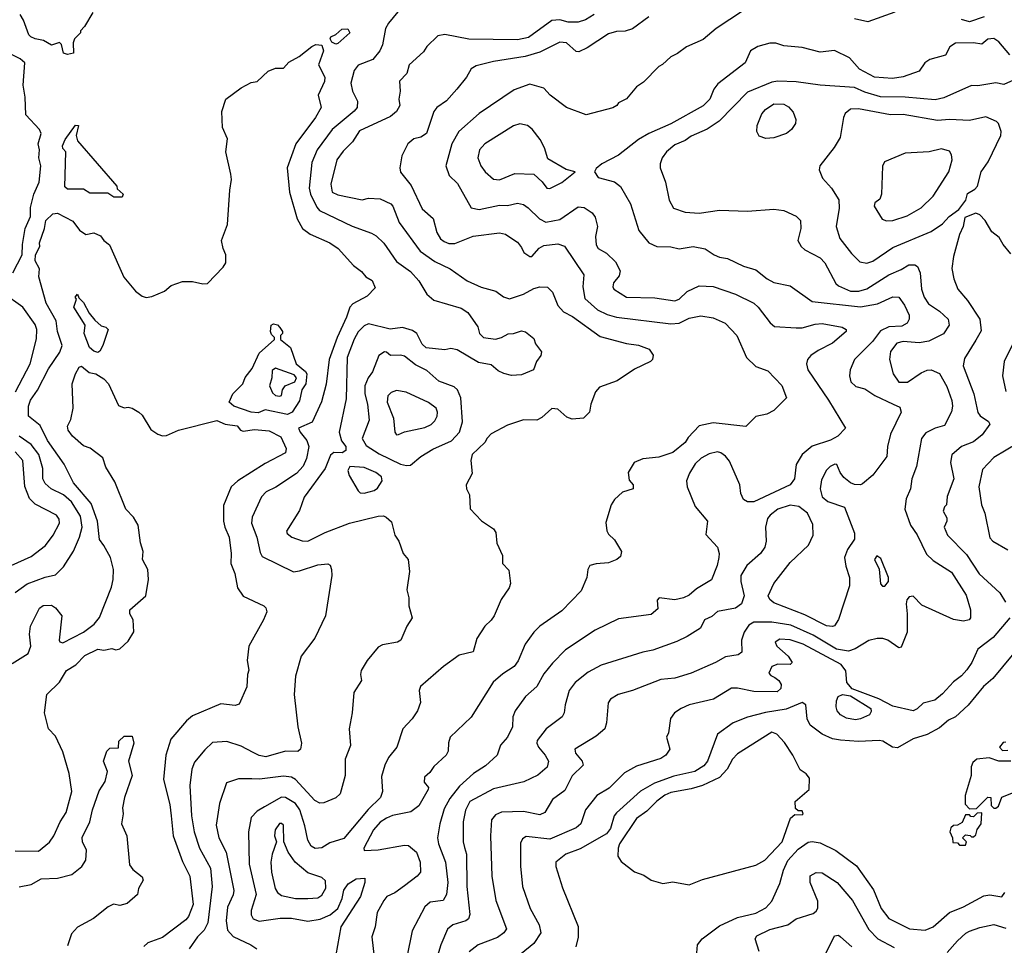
# Model space of a CAD drawing. Extents: x 1793424 to 1900092, y 321114 to 470632.
# Tile 198 of 256: x 1832988 to 1837867, y 426953 to 431539. Entities that reach past the tile are written whole.
import ezdxf

# ---------------------------------------------------------------- set-up
doc = ezdxf.new("R2010")
doc.units = 0

msp = doc.modelspace()

# ---------------------------------------------------------------- linework, layer by layer
at = {"layer": '0CON05XD'}
for points in [[(1834861.1, 431578.9), (1834815, 431522.5), (1834800, 431495), (1834786.2, 431415), (1834773.3, 431385), (1834738.5, 431341.5), (1834665, 431314.4), (1834645, 431288), (1834629.1, 431225), (1834636.7, 431185), (1834661.1, 431135), (1834660, 431105), (1834645, 431085.6), (1834535.7, 430995), (1834462.2, 430895), (1834435, 430832.5), (1834421.8, 430705), (1834429.1, 430675), (1834460.2, 430610.2), (1834474, 430594), (1834635, 430515.7), (1834731.7, 430481.7), (1834755, 430468), (1834792.4, 430432.4), (1834855, 430342), (1834925, 430292.5), (1834966, 430245), (1835005, 430180), (1835039.5, 430149.5), (1835175, 430110), (1835208.8, 430088.8), (1835258.2, 430018.2), (1835266.9, 429985), (1835286.2, 429965), (1835345, 429956), (1835375.9, 429964.1), (1835407.7, 429982.3), (1835435.6, 429984.4), (1835475, 429998), (1835495, 429993.3), (1835535, 429960), (1835543.9, 429933.9), (1835573, 429893), (1835570, 429875), (1835548.8, 429845), (1835533.3, 429805), (1835475, 429779.2), (1835425, 429777.1), (1835386.4, 429786.4), (1835359.3, 429799.3), (1835325, 429830), (1835261.1, 429841.1), (1835155, 429903.8), (1835125, 429910), (1835095, 429903.3), (1835002.8, 429912.8), (1834982.2, 429932.2), (1834956, 429985), (1834935, 429998.6), (1834885, 430014.5), (1834824.5, 430005.5), (1834716.8, 430033.2), (1834695, 430022.9), (1834665, 429992.5), (1834645, 429956), (1834611.2, 429865), (1834605, 429660), (1834571.5, 429495), (1834582.7, 429452.7), (1834603.8, 429425), (1834603.8, 429405), (1834586.4, 429393.6), (1834545, 429394.3), (1834528.3, 429381.7), (1834501.1, 429315), (1834396.9, 429173.1), (1834375, 429107.5), (1834310, 429005), (1834313.6, 428993.6), (1834336.1, 428976.1), (1834387.7, 428957.7), (1834415, 428955.8), (1834502.2, 428997.8), (1834622.5, 429045), (1834765, 429080), (1834790.7, 429080.7), (1834803.9, 429073.9), (1834830.7, 429050.7), (1834846.7, 428985), (1834866.2, 428955), (1834887.5, 428895), (1834913.3, 428865), (1834918.8, 428805), (1834906.7, 428715), (1834916.7, 428675), (1834916.7, 428635), (1834933.3, 428575), (1834906.7, 428535), (1834876.7, 428465), (1834860, 428455), (1834785, 428441.2), (1834765, 428430), (1834710, 428365), (1834680, 428315), (1834676.7, 428295), (1834682.5, 428265), (1834643.3, 428205), (1834636.2, 428105), (1834621.2, 428025), (1834627.7, 427942.3), (1834601.2, 427875), (1834600, 427795), (1834576.1, 427703.9), (1834555, 427683.3), (1834495, 427658.8), (1834475, 427656.7), (1834450.3, 427670.3), (1834355, 427774.3), (1834335, 427786.7), (1834295, 427791.8), (1834175.9, 427775.9), (1834138.3, 427778.3), (1834072.9, 427777.1), (1834012.7, 427757.3), (1833978.6, 427655), (1833960.9, 427549.1), (1833974.4, 427485), (1834010.6, 427415), (1834049.4, 427225), (1834046.4, 427203.6), (1834017.6, 427142.4), (1834010.5, 427075), (1834017.9, 427027.9), (1834045, 426996), (1834133.3, 426955), (1834162.5, 426935)], [(1836575, 431585.5), (1836438.8, 431495), (1836375, 431442), (1836292.5, 431405), (1836248.3, 431371.7), (1836213.9, 431356.1), (1836173, 431317), (1836155, 431307.5), (1836079.3, 431230.7), (1836045, 431207.5), (1835995, 431147.5), (1835955, 431127.5), (1835946.4, 431113.6), (1835927, 431103), (1835795, 431067.5), (1835697.5, 431105), (1835616.1, 431166.1), (1835585, 431200), (1835515, 431220), (1835438.8, 431191.2), (1835264.6, 431075.4), (1835164.5, 430985.5), (1835128.6, 430925), (1835099.2, 430815), (1835116.8, 430766.8), (1835157.6, 430727.6), (1835225, 430606.7), (1835265, 430599.4), (1835365, 430620.5), (1835405, 430619.5), (1835455, 430631.1), (1835484.3, 430624.3), (1835507.9, 430607.9), (1835563, 430553), (1835595, 430535.7), (1835665, 430549.5), (1835755, 430612), (1835785, 430609.2), (1835825, 430582.5), (1835840.2, 430560.2), (1835851.4, 430515), (1835841.4, 430465), (1835844.4, 430424.4), (1835855, 430406.2), (1835895, 430382), (1835939.7, 430339.7), (1835964.2, 430295), (1835959.1, 430270.9), (1835930, 430235), (1835926.7, 430215), (1835932.5, 430205), (1835995, 430164.2), (1836135, 430161.4), (1836235, 430145.6), (1836255, 430154.3), (1836295, 430192.9), (1836355, 430221.4), (1836425, 430216.9), (1836535, 430180), (1836625, 430134.2), (1836648, 430115), (1836707, 430037), (1836728.8, 430018.8), (1836835, 430012.9), (1836865, 430013.1), (1836929.1, 430030.9), (1836965, 430034.4), (1837063.9, 430016.1), (1837082.5, 430005), (1837082.5, 429995), (1837015, 429935.8), (1836945, 429900.8), (1836908.8, 429875), (1836892, 429855), (1836886.2, 429835), (1836893.8, 429805), (1836996, 429655), (1837080, 429515), (1837041.2, 429475), (1837005, 429456.5), (1836915, 429425.6), (1836865, 429384.2), (1836835.7, 429335), (1836827.5, 429265), (1836806, 429235), (1836625, 429150.8), (1836595, 429150), (1836575, 429162.5), (1836562.1, 429192.1), (1836555.7, 429235), (1836505, 429352), (1836485, 429377.1), (1836462.8, 429392.8), (1836445, 429397.5), (1836405, 429387.8), (1836365, 429366.9), (1836335, 429339.2), (1836306.9, 429293.1), (1836292.9, 429255), (1836296, 429225), (1836335, 429126.7), (1836396.2, 429055), (1836388.3, 428988.3), (1836446.2, 428925), (1836453.8, 428895), (1836452, 428875), (1836444, 428835), (1836415.7, 428764.3), (1836341.3, 428718.7), (1836305, 428688), (1836277.5, 428675), (1836235, 428665.6), (1836155.9, 428674.1), (1836146.4, 428663.6), (1836149.5, 428620.5), (1836117.3, 428592.7), (1835955, 428570), (1835840, 428515), (1835692.1, 428417.9), (1835628.3, 428351.7)], [(1833225, 431366.2), (1833205, 431373.8), (1833195.7, 431415.7), (1833185, 431426.2), (1833145, 431414), (1833105.9, 431435.9), (1833065, 431444.2), (1833043.3, 431455), (1833033.3, 431465), (1833007, 431537), (1832990, 431565)], [(1833350, 431575), (1833310, 431505), (1833290, 431485), (1833290, 431475), (1833260, 431445), (1833252.5, 431425), (1833255, 431373.3), (1833225, 431366.2)], [(1835755, 431526.7), (1835706.4, 431526.4), (1835665, 431538.9), (1835625, 431535.6), (1835508.4, 431451.6), (1835455, 431440.4), (1835213.6, 431443.6), (1835095, 431466.7), (1835060.7, 431459.3), (1835005, 431406.7), (1834989.5, 431380.5), (1834917.5, 431315), (1834907, 431273), (1834870, 431235), (1834872.5, 431185), (1834866.7, 431145), (1834871.2, 431115), (1834855.6, 431084.4), (1834825, 431059.2), (1834671.7, 430988.3), (1834637.1, 430935), (1834591.4, 430888.6), (1834559.4, 430845), (1834530, 430725), (1834536.7, 430685), (1834565, 430670.8), (1834685, 430647.1), (1834715.6, 430654.4), (1834775, 430652.5), (1834826.4, 430626.4), (1834837.1, 430615), (1834868.6, 430535), (1834971.7, 430391.7), (1835045, 430341.9), (1835121.2, 430305), (1835205, 430246.2), (1835275, 430214.2), (1835347.5, 430195), (1835385.8, 430165.8), (1835415, 430156.2), (1835485, 430179.4), (1835535, 430207.1), (1835565, 430215.8), (1835603.9, 430213.9), (1835628.8, 430188.8), (1835655, 430123.3), (1835682.4, 430092.4), (1835728, 430068), (1835865, 429970), (1835995, 429934.3), (1836055, 429927.1), (1836107.3, 429907.3), (1836127, 429877), (1836123.3, 429855), (1836113.3, 429845), (1836035, 429807.1), (1835949.3, 429750.7), (1835861.2, 429718.8), (1835841.2, 429695), (1835818.8, 429635), (1835811.2, 429595), (1835782.5, 429565), (1835725, 429560), (1835699.3, 429569.3), (1835655, 429610), (1835625, 429612.5), (1835575, 429567.5), (1835550, 429555), (1835485, 429557.5), (1835405, 429530), (1835325, 429487.5), (1835303.6, 429466.4), (1835292.5, 429445), (1835230, 429385), (1835223.3, 429355), (1835229.3, 429290.7), (1835200, 429235), (1835202.5, 429215), (1835217.5, 429185), (1835220, 429115), (1835276.1, 429056.1), (1835335, 429016.7), (1835347.7, 428997.7), (1835352.5, 428945), (1835380, 428885), (1835380, 428845), (1835411.7, 428811.7), (1835420, 428745), (1835413.3, 428725), (1835373.9, 428666.1), (1835338.8, 428585), (1835325, 428563.8), (1835293.3, 428535), (1835252.5, 428472.5), (1835235, 428407.5), (1835165, 428390), (1835087.5, 428335), (1834974, 428236), (1834966.7, 428215), (1834973.6, 428156.4), (1834960, 428115), (1834933.3, 428075), (1834886.2, 428025), (1834856.7, 427935), (1834815.9, 427884.1), (1834797.5, 427845), (1834781.2, 427788.8), (1834785.8, 427715), (1834776, 427685), (1834714.6, 427625.4), (1834595, 427482.9), (1834525, 427460), (1834485, 427435.8), (1834452.4, 427432.4), (1834432, 427445), (1834415, 427473.8), (1834400.5, 427545), (1834375.4, 427625), (1834354.3, 427655), (1834305.4, 427685.4), (1834285, 427686.9), (1834200.3, 427639.7), (1834165, 427617.5), (1834134.5, 427585.5), (1834121.4, 427515), (1834125.4, 427355), (1834160.6, 427205), (1834134.2, 427125), (1834134.4, 427104.4), (1834145, 427084), (1834175, 427073.1), (1834277.9, 427087.9), (1834335, 427087.8), (1834415, 427073.3), (1834477.6, 427082.4), (1834526.2, 427103.8), (1834564.2, 427135), (1834585.7, 427185), (1834595, 427226.7), (1834615, 427258), (1834655, 427282.5), (1834697.5, 427285), (1834698.8, 427265), (1834677.5, 427195), (1834580, 427045), (1834553.9, 426906.1)], [(1836105, 431554.2), (1836025, 431494), (1835987.7, 431482.3), (1835945, 431481.2), (1835905, 431470), (1835800.5, 431399.5), (1835759.3, 431380.7), (1835745, 431382.5), (1835696.7, 431425), (1835665, 431428.6), (1835565, 431377.8), (1835492.3, 431357.7), (1835335, 431332.5), (1835249.5, 431310.5), (1835225, 431296.7), (1835201.2, 431255), (1835153.8, 431195), (1835102.7, 431137.3), (1835055, 431103.8), (1835040, 431085), (1835003.8, 430975), (1834975, 430958), (1834940.3, 430949.7), (1834911.2, 430925), (1834880.8, 430865), (1834872, 430805), (1834874.3, 430784.3), (1834927.6, 430717.6), (1834983, 430603), (1835037.1, 430555), (1835055.7, 430485), (1835073.8, 430453.8), (1835090.6, 430440.6), (1835115, 430430.6), (1835145, 430430), (1835235, 430467.1), (1835365, 430484), (1835395, 430476), (1835432.3, 430452.3), (1835455, 430436.7), (1835475, 430410), (1835486.1, 430386.1), (1835515, 430366.2), (1835525, 430366), (1835562.4, 430407.6), (1835585, 430420), (1835655, 430429.2), (1835686.8, 430416.8), (1835783.8, 430275), (1835779.2, 430215), (1835787.9, 430157.9), (1835851.7, 430101.7), (1835899.4, 430079.4), (1835945, 430065.6), (1836215, 430032.5), (1836255, 430035.7), (1836305, 430060), (1836362.3, 430072.3), (1836425, 430062.5), (1836483.3, 430035), (1836542, 429975), (1836590, 429865), (1836635, 429821.2), (1836695, 429800), (1836765, 429727.5), (1836787.5, 429665), (1836745, 429622.5), (1836725, 429602.5), (1836690, 429585), (1836635, 429572.5), (1836586.4, 429523.6), (1836425, 429542), (1836355, 429526.7), (1836300.9, 429469.1), (1836285, 429444), (1836225, 429394.2), (1836155, 429371.2), (1836075, 429363.3), (1836032.5, 429345), (1836002.5, 429295), (1836008.3, 429258.3), (1836027.5, 429235), (1836027.5, 429215), (1835975, 429197.5), (1835935, 429162.5), (1835918.8, 429135), (1835891.7, 429048.3), (1835897, 429007), (1835905, 428990), (1835935, 428962.5), (1835970, 428905), (1835965, 428880), (1835946.1, 428863.9), (1835905, 428848), (1835845, 428844), (1835813.3, 428835), (1835803.3, 428815), (1835798.8, 428775), (1835770.5, 428709.5), (1835675, 428610), (1835565.7, 428534.3), (1835536, 428505), (1835492, 428445), (1835457.9, 428362.1), (1835438.8, 428335), (1835382.1, 428297.9), (1835333.4, 428256.6), (1835225, 428083.3), (1835121.2, 427985), (1835113, 427957), (1835111.4, 427915), (1835102, 427895), (1835040.5, 427839.5), (1835020.8, 427809.2), (1834994.6, 427785.4), (1834991.5, 427761.5), (1835013.8, 427735), (1835012, 427725), (1834965, 427643.8), (1834925.8, 427614.2), (1834835, 427595.5), (1834805, 427582.9), (1834775, 427562.5), (1834741.8, 427525), (1834693.8, 427435), (1834695, 427422.5), (1834765, 427426.5), (1834895, 427449.2)], [(1835834.7, 431565.3), (1835791.7, 431538.3), (1835755, 431526.7)], [(1837325, 431577.5), (1837190.7, 431529.3), (1837125, 431544.2)], [(1837766.7, 431553.3), (1837695, 431529.5), (1837655, 431540)], [(1834555, 431418), (1834535, 431428.8), (1834526.2, 431445), (1834530, 431455), (1834555, 431465.8), (1834585, 431492.5), (1834613.6, 431493.6), (1834623.3, 431475), (1834565, 431422), (1834555, 431418)], [(1837895, 431364.6), (1837839.6, 431429.6), (1837815, 431445.7), (1837785, 431442.5), (1837755, 431417.5), (1837715, 431425.5), (1837625, 431423.3), (1837597.5, 431405), (1837576.1, 431363.9), (1837497.3, 431342.7), (1837473.3, 431325), (1837445, 431283.8), (1837365, 431255.8), (1837312.4, 431247.6), (1837223.8, 431255), (1837150, 431295), (1837100.5, 431350.5), (1837025, 431386), (1836955, 431378.8), (1836865, 431402), (1836775, 431410), (1836735, 431423.8), (1836705, 431423.8), (1836645, 431406.7), (1836610, 431385), (1836582.5, 431325), (1836447.9, 431222.1), (1836428, 431195), (1836407.1, 431145), (1836375, 431112.9), (1836215, 431023.5), (1836105, 430975.7), (1836053.8, 430946.2), (1835955, 430868.8), (1835873.3, 430825), (1835845, 430802.5), (1835836.7, 430785), (1835855, 430756.7), (1835935, 430736.7), (1835965, 430712.5), (1836015, 430627.5), (1836056.2, 430495), (1836105, 430433.3), (1836145, 430416), (1836215, 430413.8), (1836255, 430404), (1836325.8, 430415.8), (1836385, 430403.3), (1836430, 430375), (1836455, 430362.5), (1836495, 430356.7), (1836575, 430318), (1836635, 430300), (1836691.2, 430255), (1836725, 430237.5), (1836805, 430221.2), (1836915, 430142.5), (1837155, 430116.2), (1837238, 430132), (1837315, 430165.7), (1837345, 430163.8), (1837372.5, 430125), (1837395.8, 430075), (1837396, 430055), (1837386.2, 430035), (1837358.9, 430021.1), (1837295, 430018.2), (1837252.9, 429997.1), (1837213.1, 429945), (1837124, 429855), (1837102.5, 429805), (1837099.2, 429775), (1837105.8, 429745.8), (1837131.7, 429721.7), (1837175, 429710), (1837225, 429677.5), (1837316.2, 429633.8), (1837349.5, 429619.5), (1837356.2, 429595), (1837303.3, 429485), (1837288.6, 429425), (1837284.2, 429375.8), (1837215, 429282.5), (1837165, 429238.8), (1837153.9, 429233.9), (1837125, 429236), (1837105, 429244), (1837071.1, 429271.1), (1837053.8, 429295), (1837037.5, 429335), (1837027, 429337), (1837004.2, 429325.8), (1836985, 429306.7), (1836960.3, 429259.7), (1836954.4, 429215), (1836964, 429175), (1836992.1, 429152.1), (1837075, 429123.3), (1837124.2, 428995), (1837124, 428965), (1837089.2, 428915), (1837075.8, 428875), (1837080.9, 428830.9), (1837099.2, 428775), (1837100, 428735), (1837045, 428567.5), (1837025, 428536.2), (1837015, 428532), (1836985, 428535.8), (1836878.8, 428591.2), (1836725, 428650), (1836705, 428666.2), (1836697.5, 428685), (1836724.4, 428745), (1836805, 428849.2), (1836897.1, 428935), (1836920, 428985), (1836918.3, 429038.3), (1836891.4, 429095), (1836848, 429128), (1836805, 429133.5), (1836745, 429114.4), (1836706, 429085), (1836692.8, 429067.2), (1836682.9, 429025), (1836687.1, 428955), (1836680, 428925), (1836659.2, 428895), (1836591.4, 428835), (1836561.9, 428785), (1836561.9, 428755), (1836577.1, 428685), (1836564.2, 428645), (1836535, 428624.3), (1836445, 428607.5), (1836418, 428582), (1836381.2, 428565), (1836361.2, 428525), (1836295, 428483.8), (1836245, 428459.2), (1836125, 428415.8), (1836075, 428405.7), (1835869.7, 428340.3), (1835805, 428306), (1835741.2, 428255), (1835710.8, 428215), (1835690.8, 428145), (1835686, 428105), (1835676.2, 428085), (1835596.2, 428025), (1835551.7, 427968.3), (1835550, 427955), (1835558.6, 427935), (1835592, 427895), (1835608, 427865), (1835601.2, 427835), (1835555, 427796.2), (1835486.8, 427763.2), (1835335, 427728.9), (1835218.6, 427665), (1835197.6, 427622.4), (1835185.6, 427565), (1835185.7, 427465.7), (1835192.3, 427437.7), (1835201.4, 427405), (1835203.3, 427245), (1835219.2, 427105), (1835212, 427085), (1835198.8, 427075), (1835135, 427054.3), (1835107.8, 427032.2), (1835074.3, 426955), (1835035.7, 426824.3)], [(1832954.3, 430285), (1833000.6, 430375), (1833001.8, 430425), (1833014.4, 430505), (1833041.8, 430565), (1833040.8, 430609.2), (1833058.8, 430675), (1833083.8, 430735), (1833092.2, 430815), (1833083.1, 430855), (1833085.6, 430895), (1833079.2, 430925), (1833094, 430975), (1833085.5, 430995.5), (1833018.6, 431068.6), (1833014.4, 431155), (1833004.5, 431215), (1833012.9, 431325), (1832990, 431345), (1832875, 431401.4)], [(1832950.3, 428349.7), (1833030.7, 428399.3), (1833043.8, 428435), (1833036.2, 428495), (1833042, 428535), (1833085.8, 428624.2), (1833105, 428636), (1833145, 428638), (1833166.2, 428625), (1833196.1, 428586.1), (1833183.3, 428465), (1833187, 428457), (1833201.7, 428451.7), (1833305, 428504.4), (1833357.5, 428545), (1833382.8, 428577.2), (1833443.2, 428726.8), (1833451.4, 428765), (1833452.5, 428815), (1833438, 428875), (1833404.3, 428934.3), (1833384.3, 428964.3), (1833372.9, 429055), (1833341.7, 429141.7), (1833253.9, 429243.9), (1833207.8, 429337.8), (1833126.4, 429455), (1833088.9, 429528.9), (1833032, 429575), (1833031.9, 429625), (1833042.2, 429655), (1833076.2, 429703.8), (1833130.2, 429809.8), (1833187.6, 429892.4), (1833197.8, 429925), (1833175.8, 429995), (1833168, 430048), (1833119.5, 430135), (1833083.1, 430265), (1833085.4, 430305), (1833064, 430345), (1833066.8, 430375), (1833087.5, 430415), (1833086.9, 430433.1), (1833111.2, 430505), (1833118.2, 430545), (1833152.1, 430577.9), (1833175, 430580.4), (1833251.4, 430541.4), (1833285, 430496.5), (1833315, 430475.5), (1833355, 430484.1), (1833388.5, 430468.5), (1833405.6, 430445), (1833433.7, 430423.7), (1833503.4, 430263.4), (1833562, 430195), (1833595, 430170), (1833615, 430162.9), (1833642.1, 430167.9), (1833706, 430194), (1833737.8, 430222.2), (1833795, 430241.5), (1833845, 430241.8), (1833895, 430230.5), (1833918.5, 430231.5), (1833997.1, 430312.9), (1834009.2, 430335), (1834010, 430375), (1833995.5, 430405.5), (1833987.5, 430445), (1834017.5, 430525), (1834028.6, 430695), (1834037.7, 430747.7), (1834034.2, 430774.2), (1834010, 430885), (1834018.3, 430948.3), (1833992.5, 431005), (1833990, 431085), (1834010, 431145), (1834085, 431201.2), (1834135, 431228.8), (1834165, 431232.5), (1834220, 431285), (1834255, 431300), (1834295, 431300), (1834321.7, 431328.3), (1834373, 431357), (1834435, 431406.2), (1834455, 431416.7), (1834485, 431412.5), (1834493.8, 431385), (1834469.2, 431315), (1834500.8, 431255), (1834497.6, 431232.4), (1834467.5, 431165), (1834482.5, 431105), (1834453.8, 431055), (1834355.7, 430925), (1834314.2, 430805), (1834324.3, 430685), (1834362.8, 430552.8), (1834390, 430505), (1834426.9, 430476.9), (1834525, 430433.1), (1834565.5, 430405.5), (1834641.7, 430321.7), (1834681.7, 430291.7), (1834702.5, 430265), (1834735, 430247.5), (1834749.3, 430210.7), (1834710.5, 430169.5), (1834638.6, 430131.4), (1834624.5, 430115.5), (1834607.8, 430065), (1834561.1, 429965), (1834522.2, 429855), (1834506.9, 429733.1), (1834483.7, 429646.3), (1834438, 429545), (1834370, 429515), (1834378, 429495), (1834411.4, 429455), (1834420, 429425), (1834408.5, 429365), (1834392.6, 429327.4), (1834359.2, 429290.8), (1834257.3, 429222.7), (1834209.8, 429200.2), (1834185.4, 429174.6), (1834140, 429075), (1834137.1, 429045), (1834163.1, 428975), (1834179.4, 428899.4), (1834190.3, 428880.3), (1834345, 428804.2), (1834375, 428808.1), (1834465, 428838.6), (1834515, 428843.3), (1834526.1, 428836.1), (1834533.3, 428815), (1834534.2, 428785), (1834503.8, 428585), (1834451.2, 428475), (1834383.3, 428385), (1834353.9, 428286.1), (1834348.8, 428195), (1834366.7, 428035), (1834383.8, 427955), (1834380, 427925), (1834366, 427914), (1834305, 427914.3), (1834207.6, 427887.6), (1834175, 427893.5), (1834145, 427908.5), (1834085, 427939.2), (1834015, 427962.5), (1833942.6, 427957.4), (1833905, 427922), (1833855, 427860), (1833840.6, 427825), (1833830.5, 427745), (1833838.9, 427595), (1833852.2, 427515), (1833878.9, 427435), (1833932.9, 427335), (1833941.9, 427245), (1833920.9, 427065), (1833901.5, 427028.5), (1833869.2, 426995), (1833827.5, 426935)], [(1837945, 431254.2), (1837865, 431218.8), (1837825, 431226.2), (1837735, 431212.5), (1837705, 431213.8), (1837567.6, 431152.4), (1837525, 431143.1), (1837376.2, 431156.2), (1837252.8, 431157.2), (1837175, 431180.4), (1837125, 431203.8), (1836954.3, 431214.3), (1836835, 431232), (1836745, 431234.2), (1836715, 431229.2), (1836595, 431180.8), (1836453.6, 431036.4), (1836393.8, 430996.2), (1836315, 430963.1), (1836285, 430941.5), (1836235, 430919.2), (1836193.8, 430885), (1836172, 430855), (1836161.2, 430825), (1836161.2, 430805), (1836188.8, 430735), (1836206.2, 430645), (1836227.5, 430605), (1836285, 430586.2), (1836355, 430580.6), (1836455, 430595.8), (1836595, 430590.8), (1836725, 430600.8), (1836774.1, 430594.1), (1836835, 430566.2), (1836856.7, 430545), (1836858.8, 430505), (1836843.8, 430445), (1836860, 430415), (1836878.8, 430398.8), (1836955, 430360), (1836978, 430335), (1837032.2, 430232.2), (1837045, 430221.1), (1837105.4, 430194.6), (1837146.1, 430193.9), (1837185, 430205.6), (1837295, 430275.5), (1837355, 430301.1), (1837393.3, 430325), (1837424.3, 430324.3), (1837436.5, 430316.5), (1837450.6, 430285), (1837456.5, 430205), (1837470, 430165), (1837492, 430132), (1837545, 430095.8), (1837588, 430055), (1837594, 430025), (1837565, 429983.1), (1837493, 429947), (1837445, 429937.8), (1837365, 429944.3), (1837335, 429936), (1837302.5, 429895), (1837298.1, 429855), (1837315.7, 429785), (1837345, 429744.2), (1837387.4, 429742.6), (1837455, 429790), (1837485, 429802.9), (1837505, 429804.3), (1837545, 429786), (1837582.4, 429722.4), (1837607.3, 429652.7), (1837610.6, 429625), (1837605, 429596.7), (1837571.2, 429528.8), (1837525, 429515.7), (1837477.3, 429492.7), (1837456.2, 429465), (1837432.5, 429325), (1837408.6, 429265), (1837401.4, 429215), (1837380, 429165), (1837374.4, 429114.4), (1837402, 429035), (1837435, 428986.7), (1837481.7, 428891.7), (1837515, 428859.2), (1837605, 428802), (1837677.4, 428687.4), (1837700, 428615), (1837700, 428575), (1837692.5, 428565), (1837665, 428559.2), (1837615, 428568.1), (1837457.9, 428637.9), (1837415, 428683.3), (1837395, 428680), (1837384, 428665), (1837380, 428645), (1837385.9, 428595.9), (1837385.8, 428505), (1837355, 428430), (1837345, 428427.5), (1837290, 428465), (1837265, 428473.3), (1837237, 428473), (1837195, 428463.3), (1837128, 428422), (1837095, 428410.5), (1837035, 428420), (1836919.7, 428489.7), (1836809.4, 428539.4), (1836715, 428554.6), (1836625, 428554.4), (1836600.2, 428539.8), (1836578.6, 428505), (1836564, 428465), (1836566.2, 428405), (1836547.7, 428392.3), (1836485, 428383.1), (1836435, 428354.3), (1836315, 428300.8), (1836235, 428277.5), (1836165, 428270), (1836025, 428216), (1835953.3, 428195)], [(1836685, 430951.2), (1836652.7, 430962.7), (1836640, 430985), (1836642, 431015), (1836665, 431072.5), (1836683.3, 431095), (1836725, 431123.3), (1836775, 431121.2), (1836797.7, 431107.7), (1836820.7, 431080.7), (1836833.3, 431045), (1836832.5, 431025), (1836812.5, 430995), (1836787.5, 430975), (1836725, 430953.8), (1836685, 430951.2)], [(1837185, 430332.9), (1837215, 430343.1), (1837315, 430411.1), (1837505, 430490), (1837561.3, 430528.7), (1837593.3, 430565), (1837641.7, 430598.3), (1837676.7, 430645), (1837685, 430677.5), (1837720.5, 430699.5), (1837733.8, 430715), (1837752.5, 430785), (1837787.1, 430835), (1837849.2, 430965), (1837850.8, 430985), (1837838, 431025), (1837828.8, 431035), (1837775, 431057.5), (1837695, 431040.6), (1837595, 431045.6), (1837535, 431039.5), (1837365, 431069.5), (1837302.4, 431067.6), (1837145, 431098.1), (1837104.3, 431095.7), (1837078.8, 431075), (1837070, 431055), (1837053.8, 430955), (1837024.3, 430905.7), (1836953.3, 430815), (1836950, 430795), (1836966.7, 430755), (1837010, 430705), (1837047.3, 430647.3), (1837049.2, 430605), (1837032.9, 430515), (1837052.5, 430455), (1837110.4, 430380.4), (1837150.3, 430340.3), (1837185, 430332.9)], [(1833495, 430660), (1833455, 430660), (1833425, 430680), (1833335, 430680), (1833305, 430700), (1833225, 430700), (1833211.7, 430711.7), (1833216.7, 430885), (1833201.2, 430901.2), (1833200, 430915), (1833214.2, 430945), (1833265, 431016.7), (1833280, 431015), (1833267.5, 430965), (1833275, 430940), (1833470, 430715), (1833471.7, 430701.7), (1833500, 430675), (1833495, 430660)], [(1835615, 430702.5), (1835675, 430733.3), (1835740, 430785), (1835696.4, 430796.4), (1835605, 430850), (1835588, 430905), (1835567.5, 430945), (1835527.4, 430997.4), (1835505, 431015.8), (1835465.8, 431024.2), (1835435, 431014), (1835293.3, 430925), (1835266.2, 430895), (1835258.8, 430855), (1835272.5, 430815), (1835293.8, 430785), (1835335, 430750), (1835365, 430746), (1835442.3, 430777.7), (1835535, 430773.3), (1835576.4, 430736.4), (1835600, 430705), (1835615, 430702.5)], [(1837282.3, 430542.3), (1837315, 430544.2), (1837385, 430567.1), (1837455, 430607.5), (1837514, 430665), (1837592.5, 430785), (1837608, 430845), (1837605, 430870), (1837595, 430887.5), (1837555, 430898.8), (1837495, 430884.2), (1837375, 430878), (1837272.5, 430835), (1837263.6, 430813.6), (1837258.8, 430675), (1837250, 430650), (1837225, 430631.2), (1837222.5, 430615), (1837261.7, 430551.7), (1837282.3, 430542.3)], [(1837898.9, 430378.9), (1837860.8, 430425), (1837840.9, 430460.9), (1837805, 430488.8), (1837771.2, 430545), (1837745, 430572.5), (1837725, 430580), (1837671.2, 430558.8), (1837663.8, 430515), (1837644.3, 430475), (1837614.4, 430365.6), (1837606.7, 430306.7), (1837616.2, 430255), (1837636, 430205), (1837685, 430148.8), (1837746, 430055), (1837752.7, 429997.3), (1837725, 429952), (1837668.8, 429861.2), (1837662.9, 429825), (1837716.4, 429685), (1837735, 429593.3), (1837747, 429577), (1837788.7, 429548.7), (1837795.8, 429535), (1837757.2, 429482.8), (1837715, 429447.5), (1837654.6, 429425.4), (1837606.6, 429383.4), (1837600.6, 429345), (1837617.1, 429265), (1837583, 429177), (1837580, 429135), (1837570, 429125), (1837563.8, 429105), (1837581.7, 429071.7), (1837582.5, 429055), (1837569.2, 429025), (1837585.7, 428985.7), (1837679.6, 428889.6), (1837743, 428793), (1837845, 428700), (1837872.6, 428652.6)], [(1832967.5, 429695), (1833039.6, 429835), (1833071.9, 429958.1), (1833072.7, 430005), (1833065, 430029.2), (1833003.3, 430115), (1832906, 430185)], [(1833375, 429891.2), (1833355, 429896.2), (1833334.3, 429915), (1833308, 429985), (1833312.5, 430025), (1833256.7, 430115), (1833270, 430155), (1833263.3, 430165), (1833275, 430180), (1833281.7, 430161.7), (1833305, 430137.5), (1833332.5, 430085), (1833360.7, 430050.7), (1833392.5, 430022.5), (1833415, 430016.7), (1833426.2, 430005), (1833400, 429925), (1833385, 429897.5), (1833375, 429891.2)], [(1834315, 429582.9), (1834205, 429607.1), (1834168.9, 429591.1), (1834134.7, 429594.7), (1834048.8, 429625), (1834026, 429645), (1834044, 429685), (1834093.8, 429735), (1834105, 429766.7), (1834139.2, 429810.8), (1834175, 429887.5), (1834250, 429955), (1834250, 429965), (1834235, 429980), (1834230, 429995), (1834233.3, 430025), (1834245, 430032.5), (1834265, 430027.5), (1834277.5, 430015), (1834290, 429995), (1834290, 429985), (1834280, 429975), (1834280, 429955), (1834330, 429915), (1834357.5, 429835), (1834405, 429796), (1834410.8, 429785), (1834405.6, 429735), (1834386.7, 429705), (1834375, 429651.2), (1834338, 429595), (1834315, 429582.9)], [(1837915, 429946.7), (1837865.8, 429845), (1837858, 429775), (1837875, 429696.7)], [(1834905, 429330.4), (1834925, 429332.5), (1834976.2, 429375), (1835035, 429410.8), (1835127.5, 429452.5), (1835166.7, 429495), (1835182.7, 429547.3), (1835174.4, 429665), (1835157.5, 429705), (1835140.7, 429720.7), (1835065, 429747.8), (1835005, 429801.4), (1834948.9, 429828.9), (1834895, 429871.4), (1834875, 429877.8), (1834826.2, 429876.2), (1834805, 429892.5), (1834795, 429893.3), (1834767.5, 429875), (1834736.9, 429795), (1834714.4, 429765), (1834698.1, 429725), (1834697.5, 429685), (1834711.9, 429635), (1834719.4, 429555), (1834684.4, 429465), (1834705, 429429.2), (1834768.7, 429388.7), (1834875, 429337.6), (1834905, 429330.4)], [(1832965, 427420.8), (1833081.2, 427418.8), (1833135, 427463.8), (1833158, 427495), (1833188, 427565), (1833218.6, 427611.4), (1833245.7, 427715), (1833233.8, 427805), (1833201.7, 427911.7), (1833165, 427990), (1833130.8, 428025), (1833110.6, 428105), (1833122, 428195), (1833185, 428256.7), (1833220.8, 428315), (1833267, 428343), (1833310.8, 428389.2), (1833375, 428420), (1833405, 428416.2), (1833445, 428423.3), (1833465, 428417.5), (1833485, 428422.5), (1833525, 428460), (1833553, 428507), (1833550, 428565), (1833533.3, 428595), (1833533.8, 428615), (1833613.8, 428685), (1833626.1, 428766.1), (1833623.8, 428815), (1833596.7, 428865), (1833600, 428905), (1833586.7, 428946.7), (1833574.3, 429035), (1833552.5, 429075), (1833514.3, 429114.3), (1833459.5, 429249.5), (1833415, 429322.5), (1833399.2, 429369.2), (1833336.6, 429416.6), (1833305, 429428.1), (1833249.4, 429475), (1833228.1, 429505), (1833224.4, 429525.6), (1833241.7, 429558.3), (1833252.5, 429615), (1833248.8, 429735), (1833264, 429785), (1833283, 429817), (1833295, 429822.5), (1833331.7, 429791.7), (1833365, 429784), (1833405, 429760), (1833427.5, 429735), (1833478.3, 429628.3), (1833505, 429616.7), (1833525, 429620), (1833545, 429613.8), (1833578.8, 429595), (1833595, 429580), (1833638.3, 429508.3), (1833672.5, 429485), (1833695, 429477.5), (1833715, 429479.2), (1833775, 429505.7), (1833965, 429553.3), (1834005.7, 429535.7), (1834065, 429527.5), (1834082.5, 429505), (1834095, 429500), (1834151.4, 429508.6), (1834225, 429502.7), (1834282.7, 429472.7), (1834309.2, 429415), (1834305, 429393.3), (1834205, 429340), (1834068.8, 429255), (1834036, 429225), (1833998.3, 429131.7), (1833998.6, 429055)], [(1834275, 429674.2), (1834285, 429677.5), (1834289.5, 429705), (1834303.3, 429725), (1834352, 429745), (1834359.4, 429765), (1834348.9, 429778.9), (1834255, 429812.5), (1834238.8, 429801.2), (1834236.9, 429765), (1834225.8, 429725), (1834240.5, 429690.5), (1834255, 429677.5), (1834275, 429674.2)], [(1834855, 429482.5), (1834865, 429483.8), (1834895, 429498), (1834995, 429518.6), (1835026.3, 429533.7), (1835045, 429552), (1835056.9, 429575), (1835058.6, 429595), (1835052, 429615), (1835013.4, 429643.4), (1834903.2, 429693.2), (1834855, 429702.5), (1834828.3, 429691.7), (1834812, 429675), (1834809.2, 429645), (1834840, 429565), (1834846.7, 429495), (1834855, 429482.5)], [(1832965, 428701.4), (1833025.5, 428744.5), (1833115, 428777.1), (1833165, 428788), (1833205, 428828), (1833254.5, 428905.5), (1833284.6, 428975.4), (1833297.1, 429025), (1833290, 429080), (1833245, 429150.5), (1833205, 429185.6), (1833143.8, 429215), (1833115, 429241.2), (1833103.3, 429265), (1833103.1, 429315), (1833083.2, 429385), (1833045.3, 429435.3), (1832986.2, 429475)], [(1837937.4, 429442.6), (1837815, 429370), (1837758.7, 429311.3), (1837740, 429225), (1837754.3, 429135), (1837770, 429095), (1837795, 428972.5), (1837810, 428955), (1837885, 428913.3)], [(1832945, 428834.3), (1833045, 428880), (1833116.6, 428933.4), (1833154.2, 428985), (1833185.8, 429045), (1833184, 429065), (1833171.2, 429085), (1833065, 429138.1), (1833036.9, 429166.9), (1833014.2, 429225.8), (1833003.3, 429355), (1832965, 429398.9)], [(1834695, 429193.1), (1834745, 429207.1), (1834761.4, 429218.6), (1834783.5, 429255), (1834781.5, 429275), (1834753.5, 429295), (1834695, 429320.2), (1834624, 429326), (1834614.3, 429305), (1834620.7, 429280.7), (1834665.8, 429205), (1834675.6, 429195.6), (1834695, 429193.1)], [(1833998.6, 429055), (1834004.3, 429025), (1834025.6, 428975), (1834036.2, 428895), (1834034, 428845), (1834054.3, 428795), (1834068, 428725), (1834095, 428683.3), (1834197.5, 428635), (1834207.5, 428625), (1834212.5, 428605), (1834196.2, 428565), (1834124.2, 428435.8), (1834116, 428365), (1834123.6, 428316.4), (1834116.7, 428295), (1834113, 428233), (1834075, 428147.5), (1834055, 428141.2), (1833985, 428148.8), (1833845, 428090), (1833815, 428065.7), (1833736.2, 427975), (1833711.4, 427895), (1833700, 427775), (1833731.4, 427651.4), (1833737.8, 427595), (1833748.9, 427495), (1833795, 427368.8), (1833831.8, 427295), (1833847.9, 427155), (1833824.6, 427095.4), (1833810.9, 427079.1), (1833695, 426992), (1833622.5, 426965), (1833602.5, 426947.5)], [(1837263, 428733), (1837275, 428733.3), (1837293.3, 428755), (1837293.8, 428775), (1837255, 428870), (1837235, 428882.5), (1837223.3, 428865), (1837247, 428817), (1837253.6, 428743.6), (1837263, 428733)], [(1837894.2, 428575), (1837811.7, 428478.3), (1837735, 428420), (1837706.4, 428353.6), (1837681.3, 428318.7), (1837655, 428288), (1837615, 428259.2), (1837561.1, 428198.9), (1837522.4, 428167.6), (1837465, 428152.5), (1837435, 428124.2), (1837415, 428115.6), (1837315, 428137.9), (1837245, 428174), (1837113.1, 428223.1), (1837086.5, 428255), (1837082.3, 428312.3), (1837058.1, 428345), (1836870.8, 428445), (1836805, 428467.1), (1836755, 428469.4), (1836730.8, 428455), (1836740, 428435), (1836795.7, 428385), (1836816.2, 428353.8), (1836806.2, 428343.8), (1836745, 428345.7), (1836715.7, 428334.3), (1836700.7, 428300.7), (1836709.3, 428289.3), (1836730.3, 428280.3), (1836750, 428265), (1836760.6, 428245), (1836758.9, 428225), (1836740.9, 428209.1), (1836625, 428210), (1836545, 428226.7), (1836515, 428226.9), (1836426.6, 428173.4), (1836305.8, 428144.2), (1836265, 428126.2), (1836232.5, 428105), (1836213.6, 428076.4), (1836202.5, 428005), (1836192.5, 427985), (1836210, 427925), (1836190, 427895), (1836165, 427879.2), (1836045, 427840.6), (1835985, 427808), (1835908.3, 427731.7), (1835848, 427695), (1835792, 427625), (1835769.2, 427555), (1835746.2, 427535), (1835615, 427479.5), (1835497.3, 427492.7), (1835479.2, 427480.8), (1835470.3, 427459.7), (1835470, 427345), (1835479.2, 427245), (1835517.5, 427135), (1835561.4, 427055), (1835570, 427015), (1835535, 426962), (1835391.2, 426845)], [(1837905, 428390), (1837810, 428275), (1837764.2, 428235), (1837687.6, 428142.4), (1837624.5, 428085.5), (1837591.1, 428068.9), (1837545, 428030.8), (1837485, 427998), (1837415, 427975.8), (1837337.7, 427932.3), (1837312.5, 427935), (1837265, 427963.8), (1837247.3, 427967.3), (1837145, 427962.9), (1837055, 427969.4), (1837015, 427976.9), (1836965, 428000), (1836905, 428044), (1836890, 428075), (1836883.9, 428143.9), (1836865, 428156.2), (1836786.5, 428123.5), (1836683.5, 428106.5), (1836595, 428084.2), (1836523.3, 428055), (1836445, 428000), (1836396.9, 427865), (1836377.2, 427842.8), (1836333.3, 427815), (1836228.8, 427791.2), (1836132.9, 427757.1), (1836063.9, 427716.1), (1835945, 427609.2), (1835934.4, 427595), (1835915, 427531.2), (1835895, 427506), (1835765, 427430.8), (1835694, 427405), (1835644, 427365), (1835644.3, 427344.3), (1835678.3, 427238.3), (1835755.8, 427045.8), (1835755.9, 426994.1), (1835743.8, 426945)], [(1835628.3, 428351.7), (1835585, 428298.8), (1835550.8, 428235), (1835495, 428186.2), (1835443.8, 428115), (1835432, 428085), (1835429.2, 428035), (1835405.8, 427985), (1835370, 427945), (1835354.1, 427895.9), (1835296.9, 427843.1), (1835236, 427805), (1835167.8, 427742.2), (1835119.8, 427680.2), (1835091.1, 427628.9), (1835069.5, 427555), (1835058.1, 427485), (1835063.1, 427455), (1835098.5, 427365), (1835109.4, 427265), (1835102.9, 427205), (1835086.7, 427175), (1835022.7, 427167.3), (1834995, 427143.3), (1834932.9, 427025), (1834905.8, 426894.2)], [(1835953.3, 428195), (1835915, 428172.5), (1835903.3, 428155), (1835896.2, 428055), (1835887.5, 428025), (1835845, 427988.8), (1835738.8, 427925), (1835742, 427905), (1835775.8, 427865), (1835780, 427845), (1835725, 427792), (1835689.3, 427720.7), (1835628, 427675), (1835589.7, 427610.3), (1835565, 427600), (1835485, 427615.6), (1835375, 427611.9), (1835345, 427600), (1835326, 427575), (1835320.8, 427495), (1835327.1, 427295), (1835348.1, 427175), (1835400, 427035), (1835386.2, 427015), (1835355, 426992.5), (1835260, 426955), (1835215, 426921.2)], [(1837129.1, 428070.9), (1837085, 428078.1), (1837056, 428095), (1837038.8, 428115), (1837034.1, 428134.1), (1837036, 428165), (1837044.3, 428185.7), (1837065, 428195.6), (1837105, 428189.5), (1837205, 428127.1), (1837207.8, 428112.2), (1837198.8, 428095), (1837155, 428074.4), (1837129.1, 428070.9)], [(1832985, 427242.5), (1833045, 427254.2), (1833095, 427281.9), (1833175, 427285.6), (1833245.7, 427304.3), (1833295.7, 427344.3), (1833315.8, 427374.2), (1833318.8, 427425), (1833298.6, 427465), (1833297.3, 427487.3), (1833335.8, 427565), (1833348, 427625), (1833381.7, 427718.3), (1833411.2, 427765), (1833423.3, 427815), (1833402.5, 427865), (1833420, 427915), (1833435, 427930), (1833478.3, 427931.7), (1833480, 427965), (1833505, 427990), (1833545, 427990), (1833553.3, 427955), (1833527.5, 427865), (1833545.9, 427794.1), (1833506.7, 427685), (1833496.7, 427635), (1833500, 427605), (1833493.3, 427555), (1833518.8, 427495), (1833532.5, 427352.5), (1833548.3, 427328.3), (1833595, 427292.5), (1833600, 427275), (1833577.5, 427235), (1833572.5, 427205), (1833520.5, 427159.5), (1833485, 427150), (1833453.6, 427156.4), (1833426.4, 427143.6), (1833353.6, 427086.4), (1833275, 427043.3), (1833245, 427010), (1833225, 426951.2)], [(1836305, 427253.3), (1836370.7, 427279.3), (1836635, 427350), (1836680, 427375), (1836765.7, 427465), (1836807.5, 427582.5), (1836828.3, 427601.7), (1836865, 427600), (1836870, 427605), (1836865, 427620), (1836845, 427620), (1836831.7, 427631.7), (1836830, 427665), (1836900, 427725), (1836901.7, 427781.7), (1836885, 427802.5), (1836855, 427822.5), (1836818.5, 427895), (1836778.1, 427958.1), (1836739.4, 427999.4), (1836715, 428008.8), (1836545, 427902.5), (1836520.6, 427875), (1836494.4, 427825), (1836455.9, 427784.1), (1836371.2, 427745), (1836315, 427728), (1836215, 427710.9), (1836185, 427697.3), (1836145, 427666.7), (1836095, 427616.9), (1836045, 427580.8), (1835960.8, 427455), (1835953.8, 427435), (1835952.5, 427395), (1835968.3, 427368.3), (1836035, 427317.5), (1836080.7, 427300.7), (1836116.4, 427276.4), (1836175, 427260), (1836225, 427267.5), (1836305, 427253.3)], [(1837875, 427960), (1837861.7, 427958.3), (1837842.5, 427935), (1837858.3, 427918.3), (1837885, 427920)], [(1837900, 427865), (1837840, 427865), (1837792.3, 427882.3), (1837730, 427875), (1837711.7, 427858.3), (1837703, 427837), (1837702.5, 427795), (1837672.5, 427695), (1837673, 427653), (1837695, 427630)], [(1837695, 427630), (1837728.3, 427631.7), (1837785, 427687.5), (1837800, 427685), (1837802.5, 427645), (1837815, 427632.5), (1837825, 427632.5), (1837838.3, 427641.7), (1837855, 427687.5), (1837915, 427712.5)], [(1837675, 427450), (1837680, 427465), (1837660, 427485), (1837675, 427500), (1837697, 427497), (1837705, 427490), (1837715, 427490), (1837725, 427500), (1837733, 427527), (1837752.5, 427555), (1837755, 427610), (1837731.7, 427608.3), (1837715, 427590), (1837701.7, 427591.7), (1837695, 427600), (1837675, 427600), (1837658.3, 427561.7), (1837635, 427547.5), (1837615, 427546.7), (1837602.5, 427535), (1837596.7, 427515), (1837610, 427485), (1837611.7, 427461.7), (1837635, 427460), (1837645, 427450), (1837675, 427450)], [(1834415, 427184.5), (1834465, 427188.9), (1834485, 427201.4), (1834505.7, 427235.7), (1834503.1, 427273.1), (1834485, 427288.6), (1834415, 427311.9), (1834352.9, 427365), (1834318, 427415), (1834296.7, 427465), (1834295, 427547.5), (1834285.9, 427555.9), (1834275, 427555.8), (1834254.3, 427525), (1834250.8, 427495), (1834260, 427465), (1834239.2, 427405), (1834233.1, 427365), (1834235.7, 427315), (1834254.5, 427235), (1834265, 427214), (1834285, 427199.4), (1834355, 427185.5), (1834415, 427184.5)], [(1834895, 427449.2), (1834915, 427448), (1834955, 427413.8), (1834972.9, 427365), (1834974, 427315), (1834958, 427295), (1834895, 427246.9), (1834846.6, 427213.4), (1834806.7, 427195), (1834792, 427175), (1834760, 427115), (1834750, 427045), (1834733.1, 426995), (1834744.4, 426895)], [(1836342.5, 426915), (1836346.7, 426955), (1836370, 426985), (1836455, 427049.2), (1836545, 427090), (1836635, 427112.5), (1836685, 427139.2), (1836715, 427171.2), (1836755, 427260), (1836772.3, 427325), (1836795, 427374), (1836845, 427428.6), (1836895, 427464.3), (1836915, 427468.1), (1836955, 427460), (1837032, 427422), (1837135, 427347.5), (1837218.1, 427228.1), (1837257.1, 427135), (1837295, 427086), (1837397.5, 427035), (1837475, 427028.8), (1837515, 427044), (1837594.5, 427115.5), (1837665, 427144), (1837765, 427198.8), (1837795, 427202.5), (1837855, 427192.5), (1837870, 427215)], [(1836652.6, 426922.6), (1836632.5, 426985), (1836640.3, 426999.7), (1836705, 427031.9), (1836795, 427054.2), (1836835.6, 427084.4), (1836919.7, 427110.3), (1836935, 427122), (1836942.4, 427137.6), (1836942.4, 427172.4), (1836904.2, 427265), (1836905, 427296.7), (1836935, 427313.8), (1836965, 427312), (1837038, 427265), (1837114.5, 427174.5), (1837195, 427032), (1837240.8, 426985), (1837321.5, 426941.5)], [(1837583.4, 426916.6), (1837634.5, 426975.5), (1837676.3, 427013.7), (1837695, 427023.3), (1837745, 427041.8), (1837815, 427055.6), (1837875, 427038.1)], [(1836984.6, 426915.4), (1837025, 427000), (1837045, 427003.3), (1837055.8, 426995.8), (1837111.2, 426945)]]:
    msp.add_lwpolyline(points, dxfattribs=at)

doc.saveas('drawing.dxf')
